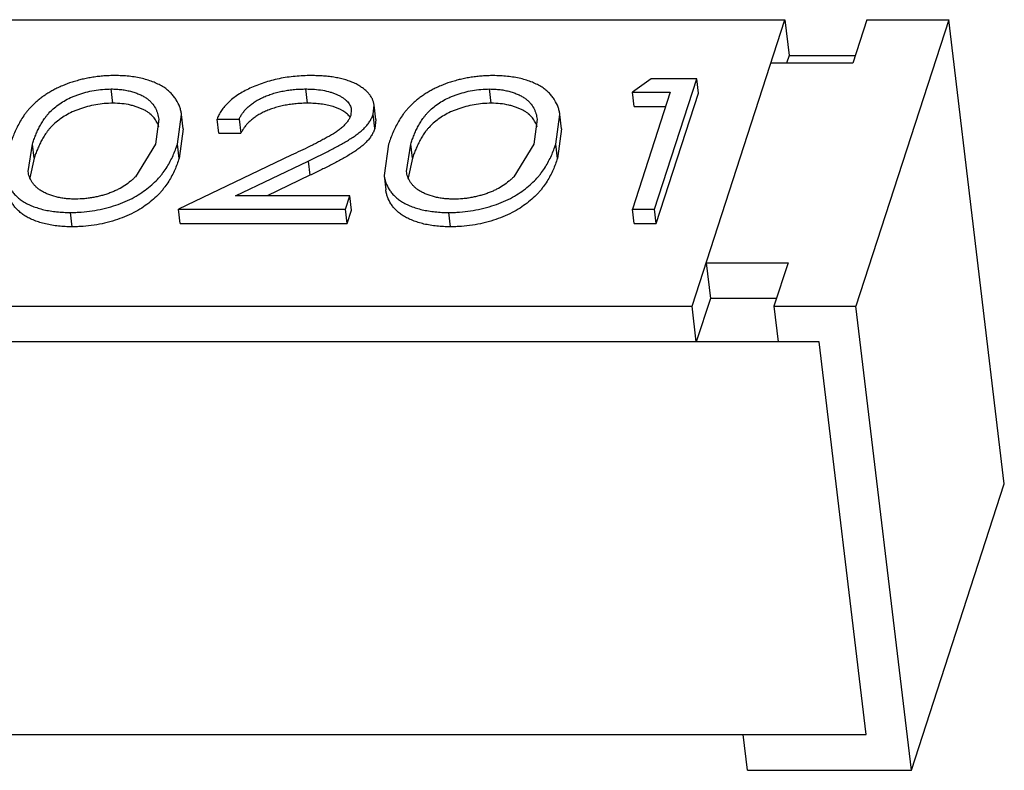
# Model space of a CAD drawing. Header units: millimetres. Extents: x -117 to 182, y -33 to 89.
# Tile 26 of 135: x -102.366 to -101.778, y -1.841 to -1.392. Entities that reach past the tile are written whole.
import ezdxf

# ---------------------------------------------------------------- set-up
doc = ezdxf.new("R2010")
doc.units = ezdxf.units.MM
doc.header["$LTSCALE"] = 1.21
doc.header["$MEASUREMENT"] = 0
doc.layers.get('0').update_dxf_attribs({"linetype": 'CONTINUOUS'})

msp = doc.modelspace()

# ---------------------------------------------------------------- linework, layer by layer
at = {"color": 7, "linetype": 'Continuous'}
for p, q in [((-102.37946, -1.3922), (-101.90885, -1.39222)), ((-101.96436, -1.56361), (-101.90885, -1.39222)), ((-101.90885, -1.39222), (-101.9063, -1.41358)), ((-101.85983, -1.39222), (-101.86824, -1.41819)), ((-101.81081, -1.39222), (-101.86631, -1.56361)), ((-101.85983, -1.39222), (-101.81081, -1.39222)), ((-101.7776, -1.66995), (-101.81081, -1.39222)), ((-101.86824, -1.41819), (-101.91726, -1.41819)), ((-101.9063, -1.41358), (-101.90779, -1.41819)), ((-101.9063, -1.41358), (-101.86675, -1.41358)), ((-101.98876, -1.42767), (-101.99998, -1.43566)), ((-101.96157, -1.42767), (-101.98876, -1.42767)), ((-101.9868, -1.50557), (-101.96157, -1.42767)), ((-101.96055, -1.43622), (-101.96157, -1.42767)), ((-102.31071, -1.44219), (-102.31173, -1.43365)), ((-102.19425, -1.4422), (-102.19527, -1.43365)), ((-102.08445, -1.4422), (-102.08547, -1.43366)), ((-101.97735, -1.43566), (-102, -1.50557)), ((-101.99998, -1.43566), (-101.97735, -1.43566)), ((-101.99896, -1.4442), (-101.99998, -1.43566)), ((-101.98578, -1.51412), (-101.96055, -1.43622)), ((-102.1681, -1.44588), (-102.16848, -1.44945)), ((-102.15508, -1.44882), (-102.15446, -1.44333)), ((-102.15343, -1.45188), (-102.15446, -1.44333)), ((-101.99896, -1.4442), (-101.98012, -1.4442)), ((-102.28323, -1.45172), (-102.28529, -1.46661)), ((-102.2721, -1.46664), (-102.26965, -1.44895)), ((-102.26862, -1.45749), (-102.26965, -1.44895)), ((-102.24838, -1.45163), (-102.23518, -1.45163)), ((-102.24736, -1.46017), (-102.24838, -1.45163)), ((-102.23518, -1.45163), (-102.23416, -1.46018)), ((-102.15406, -1.45737), (-102.15508, -1.44882)), ((-102.15343, -1.45188), (-102.15406, -1.45737)), ((-102.05697, -1.45173), (-102.05903, -1.46662)), ((-102.04584, -1.46665), (-102.04339, -1.44896)), ((-102.04237, -1.4575), (-102.04339, -1.44895)), ((-102.26862, -1.45749), (-102.27108, -1.47519)), ((-102.24736, -1.46017), (-102.23416, -1.46018)), ((-102.04237, -1.4575), (-102.04482, -1.4752)), ((-102.36135, -1.48305), (-102.35882, -1.46661)), ((-102.3578, -1.47515), (-102.35882, -1.46661)), ((-102.28529, -1.46661), (-102.2972, -1.48619)), ((-102.27108, -1.47519), (-102.2721, -1.46664)), ((-102.14577, -1.46665), (-102.14848, -1.48548)), ((-102.13509, -1.48306), (-102.13256, -1.46662)), ((-102.13154, -1.47516), (-102.13256, -1.46662)), ((-102.05903, -1.46662), (-102.07094, -1.4862)), ((-102.04482, -1.4752), (-102.04584, -1.46665)), ((-102.3578, -1.47515), (-102.36037, -1.48673)), ((-102.20403, -1.47332), (-102.2715, -1.50556)), ((-102.23742, -1.49757), (-102.19389, -1.47677)), ((-102.19389, -1.47677), (-102.19287, -1.48532)), ((-102.13154, -1.47516), (-102.13411, -1.48674)), ((-102.19287, -1.48532), (-102.21852, -1.49757)), ((-102.14848, -1.48549), (-102.14745, -1.49403)), ((-102.16899, -1.49758), (-102.23742, -1.49757)), ((-102.17157, -1.50557), (-102.16899, -1.49758)), ((-102.16796, -1.50612), (-102.16899, -1.49758)), ((-102.2715, -1.50556), (-102.17157, -1.50557)), ((-102.27048, -1.51411), (-102.2715, -1.50556)), ((-102.17055, -1.51411), (-102.17157, -1.50557)), ((-102.17055, -1.51411), (-102.16796, -1.50612)), ((-102, -1.50557), (-101.9868, -1.50557)), ((-101.99897, -1.51412), (-102, -1.50557)), ((-101.98578, -1.51412), (-101.9868, -1.50557)), ((-102.33509, -1.5161), (-102.33611, -1.50756)), ((-102.10883, -1.51611), (-102.10985, -1.50757)), ((-102.27048, -1.51411), (-102.17055, -1.51411)), ((-101.99897, -1.51412), (-101.98578, -1.51412)), ((-101.95595, -1.53764), (-101.90692, -1.53764)), ((-101.95595, -1.53764), (-101.95339, -1.559)), ((-101.90692, -1.53764), (-101.91533, -1.56361)), ((-101.95339, -1.559), (-101.9618, -1.58497)), ((-101.91384, -1.559), (-101.95339, -1.559)), ((-102.43497, -1.56359), (-101.96436, -1.56361)), ((-101.9618, -1.58497), (-101.96436, -1.56361)), ((-101.91533, -1.56361), (-101.86631, -1.56361)), ((-101.91533, -1.56361), (-101.91278, -1.58497)), ((-101.8331, -1.84134), (-101.86631, -1.56361)), ((-101.88827, -1.58497), (-102.50595, -1.58495)), ((-101.86017, -1.81998), (-101.88827, -1.58497)), ((-101.8331, -1.84134), (-101.7776, -1.66995)), ((-102.47785, -1.81995), (-101.86017, -1.81998)), ((-101.93115, -1.84134), (-101.9337, -1.81997)), ((-101.93115, -1.84134), (-101.8331, -1.84134))]:
    msp.add_line(p, q, dxfattribs=at)
msp.add_arc((-102.17774, -1.45768), 0.01148, 39.90326, 41.02226, dxfattribs=at)
for points, knots in [([(-102.30959, -1.42566), (-102.31066, -1.42567), (-102.31283, -1.42569), (-102.31609, -1.42587), (-102.31936, -1.42617), (-102.32261, -1.42662), (-102.32583, -1.42717), (-102.329, -1.42786), (-102.33209, -1.42867), (-102.33608, -1.42986), (-102.33991, -1.43126), (-102.34353, -1.43287), (-102.34607, -1.43416), (-102.34847, -1.43551), (-102.35072, -1.43694), (-102.35285, -1.43839), (-102.35483, -1.43991), (-102.35668, -1.44146), (-102.35839, -1.44304), (-102.35997, -1.44466), (-102.36141, -1.4463), (-102.36273, -1.44796), (-102.36435, -1.45015), (-102.36609, -1.45296), (-102.36792, -1.45637), (-102.36951, -1.45978), (-102.37087, -1.46319), (-102.37164, -1.4655), (-102.37203, -1.46664)], [0, 0, 0, 0, 0.040189, 0.08073, 0.121483, 0.162246, 0.202878, 0.243156, 0.282922, 0.322109, 0.398032, 0.434481, 0.469738, 0.503906, 0.536925, 0.569002, 0.599953, 0.629854, 0.6588, 0.686766, 0.71382, 0.740133, 0.765796, 0.815192, 0.862993, 0.909602, 0.955186, 1, 1, 1, 1]), ([(-102.26965, -1.44895), (-102.26974, -1.44819), (-102.26994, -1.44706), (-102.27033, -1.44559), (-102.27103, -1.44334), (-102.27212, -1.4412), (-102.27343, -1.43917), (-102.27418, -1.43816), (-102.27501, -1.43717), (-102.27591, -1.4362), (-102.27689, -1.43525), (-102.27833, -1.43402), (-102.28035, -1.43255), (-102.28308, -1.43098), (-102.28727, -1.42908), (-102.29195, -1.42761), (-102.29698, -1.42661), (-102.30104, -1.42604), (-102.30527, -1.42571), (-102.30814, -1.42567), (-102.30959, -1.42566)], [0, 0, 0, 0, 0.045077, 0.067758, 0.090577, 0.184398, 0.208732, 0.233643, 0.259159, 0.285241, 0.312059, 0.339781, 0.397789, 0.459791, 0.526122, 0.670751, 0.748865, 0.83006, 0.914004, 1, 1, 1, 1]), ([(-102.19201, -1.42566), (-102.19361, -1.42568), (-102.19683, -1.42572), (-102.20167, -1.42606), (-102.20649, -1.42665), (-102.21126, -1.42747), (-102.2159, -1.42858), (-102.22039, -1.4299), (-102.22466, -1.43144), (-102.22991, -1.43372), (-102.23474, -1.4363), (-102.23895, -1.43933), (-102.24163, -1.44164), (-102.24393, -1.44403), (-102.24578, -1.44652), (-102.2473, -1.44903), (-102.24803, -1.45078), (-102.24838, -1.45163)], [0, 0, 0, 0, 0.073513, 0.147752, 0.222251, 0.296441, 0.369618, 0.441294, 0.510895, 0.577972, 0.703652, 0.761316, 0.815443, 0.86603, 0.913238, 0.957731, 1, 1, 1, 1]), ([(-102.15446, -1.44333), (-102.15461, -1.44205), (-102.15514, -1.4401), (-102.15655, -1.43779), (-102.15791, -1.43611), (-102.15952, -1.43449), (-102.16142, -1.43301), (-102.16354, -1.43158), (-102.16593, -1.4303), (-102.16858, -1.42919), (-102.17145, -1.42819), (-102.17453, -1.42736), (-102.1778, -1.42671), (-102.18121, -1.42624), (-102.18474, -1.42589), (-102.18835, -1.42571), (-102.19078, -1.42568), (-102.19201, -1.42566)], [0, 0, 0, 0, 0.086581, 0.132393, 0.180505, 0.231229, 0.285065, 0.341865, 0.402288, 0.46675, 0.534517, 0.605712, 0.68034, 0.757633, 0.836921, 0.917872, 1, 1, 1, 1]), ([(-102.08333, -1.42567), (-102.08441, -1.42568), (-102.08658, -1.42569), (-102.08984, -1.42588), (-102.0931, -1.42618), (-102.09635, -1.42663), (-102.09957, -1.42718), (-102.10274, -1.42787), (-102.10584, -1.42868), (-102.10983, -1.42986), (-102.11365, -1.43126), (-102.11728, -1.43288), (-102.11981, -1.43417), (-102.12221, -1.43552), (-102.12446, -1.43695), (-102.12659, -1.4384), (-102.12858, -1.43992), (-102.13042, -1.44147), (-102.13214, -1.44305), (-102.13371, -1.44467), (-102.13515, -1.44631), (-102.13648, -1.44797), (-102.13809, -1.45016), (-102.13983, -1.45297), (-102.14166, -1.45638), (-102.14325, -1.45978), (-102.14462, -1.4632), (-102.14539, -1.46551), (-102.14577, -1.46665)], [0, 0, 0, 0, 0.040189, 0.08073, 0.121483, 0.162246, 0.202878, 0.243156, 0.282922, 0.322109, 0.398032, 0.434481, 0.469738, 0.503906, 0.536925, 0.569002, 0.599953, 0.629854, 0.6588, 0.686766, 0.71382, 0.740133, 0.765796, 0.815192, 0.862993, 0.909602, 0.955186, 1, 1, 1, 1]), ([(-102.04339, -1.44896), (-102.04348, -1.4482), (-102.04368, -1.44707), (-102.04407, -1.4456), (-102.04478, -1.44335), (-102.04587, -1.44121), (-102.04717, -1.43918), (-102.04793, -1.43817), (-102.04876, -1.43718), (-102.04965, -1.43621), (-102.05063, -1.43526), (-102.05208, -1.43403), (-102.05409, -1.43256), (-102.05682, -1.43099), (-102.06102, -1.42909), (-102.06569, -1.42762), (-102.07072, -1.42662), (-102.07479, -1.42605), (-102.07901, -1.42572), (-102.08188, -1.42568), (-102.08333, -1.42567)], [0, 0, 0, 0, 0.045077, 0.067758, 0.090577, 0.184398, 0.208732, 0.233643, 0.259159, 0.285241, 0.312059, 0.339781, 0.397789, 0.459791, 0.526122, 0.670751, 0.748865, 0.83006, 0.914004, 1, 1, 1, 1]), ([(-102.35882, -1.46661), (-102.35852, -1.46571), (-102.35794, -1.46391), (-102.35687, -1.46124), (-102.35571, -1.45856), (-102.3546, -1.45635), (-102.35363, -1.45459), (-102.35259, -1.45279), (-102.35136, -1.45105), (-102.35003, -1.44932), (-102.34852, -1.44757), (-102.34632, -1.44546), (-102.34332, -1.44304), (-102.33985, -1.4408), (-102.33664, -1.43912), (-102.33384, -1.43791), (-102.33082, -1.4368), (-102.32686, -1.4356), (-102.32193, -1.43447), (-102.31685, -1.43379), (-102.31343, -1.43369), (-102.31173, -1.43365)], [0, 0, 0, 0, 0.045455, 0.091658, 0.138586, 0.186532, 0.210922, 0.235661, 0.286968, 0.313484, 0.340846, 0.398664, 0.460461, 0.526818, 0.597852, 0.635194, 0.673738, 0.753185, 0.834869, 0.917744, 1, 1, 1, 1]), ([(-102.31173, -1.43365), (-102.31065, -1.43368), (-102.30852, -1.43374), (-102.30539, -1.43399), (-102.3024, -1.43448), (-102.29959, -1.43516), (-102.29697, -1.43599), (-102.29455, -1.43693), (-102.29235, -1.43801), (-102.29042, -1.43925), (-102.28875, -1.44058), (-102.28695, -1.44247), (-102.28554, -1.44455), (-102.2845, -1.44672), (-102.28392, -1.44836), (-102.2835, -1.45003), (-102.28329, -1.45115), (-102.28323, -1.45172)], [0, 0, 0, 0, 0.087152, 0.172246, 0.253893, 0.331428, 0.405358, 0.475649, 0.541627, 0.602917, 0.660181, 0.713757, 0.813601, 0.861297, 0.907974, 0.954111, 1, 1, 1, 1]), ([(-102.23518, -1.45163), (-102.23488, -1.45104), (-102.23427, -1.44982), (-102.23312, -1.44807), (-102.23176, -1.44634), (-102.23015, -1.44465), (-102.22826, -1.44304), (-102.22612, -1.44149), (-102.22373, -1.44003), (-102.22109, -1.43871), (-102.21824, -1.43753), (-102.21522, -1.43646), (-102.21206, -1.43556), (-102.20878, -1.43485), (-102.20542, -1.4343), (-102.20204, -1.43391), (-102.19865, -1.4337), (-102.1964, -1.43367), (-102.19527, -1.43365)], [0, 0, 0, 0, 0.043319, 0.088625, 0.136267, 0.186698, 0.240621, 0.29795, 0.358657, 0.422948, 0.490243, 0.55987, 0.631558, 0.704763, 0.778745, 0.852927, 0.926787, 1, 1, 1, 1]), ([(-102.19527, -1.43365), (-102.19441, -1.43367), (-102.19269, -1.43369), (-102.18934, -1.43387), (-102.18532, -1.43434), (-102.1815, -1.4352), (-102.1787, -1.43612), (-102.1768, -1.4369), (-102.17505, -1.43777), (-102.17345, -1.43871), (-102.17202, -1.43973), (-102.17078, -1.44083), (-102.16973, -1.44199), (-102.1689, -1.44322), (-102.16834, -1.44452), (-102.16816, -1.44543), (-102.1681, -1.44588)], [0, 0, 0, 0, 0.081217, 0.161277, 0.315972, 0.460632, 0.528431, 0.592771, 0.653951, 0.712114, 0.767031, 0.818726, 0.867599, 0.913653, 0.957406, 1, 1, 1, 1]), ([(-102.13256, -1.46662), (-102.13227, -1.46572), (-102.13168, -1.46392), (-102.13062, -1.46125), (-102.12946, -1.45857), (-102.12834, -1.45636), (-102.12738, -1.4546), (-102.12633, -1.4528), (-102.12511, -1.45106), (-102.12378, -1.44933), (-102.12226, -1.44758), (-102.12006, -1.44547), (-102.11706, -1.44305), (-102.11359, -1.44081), (-102.11038, -1.43913), (-102.10759, -1.43792), (-102.10457, -1.43681), (-102.10061, -1.43561), (-102.09568, -1.43448), (-102.0906, -1.4338), (-102.08718, -1.4337), (-102.08547, -1.43366)], [0, 0, 0, 0, 0.045455, 0.091658, 0.138586, 0.186532, 0.210922, 0.235661, 0.286968, 0.313484, 0.340846, 0.398664, 0.460461, 0.526818, 0.597852, 0.635194, 0.673738, 0.753185, 0.834869, 0.917744, 1, 1, 1, 1]), ([(-102.08547, -1.43366), (-102.0844, -1.43369), (-102.08226, -1.43375), (-102.07913, -1.434), (-102.07614, -1.43448), (-102.07334, -1.43517), (-102.07072, -1.436), (-102.06829, -1.43694), (-102.06609, -1.43802), (-102.06417, -1.43926), (-102.0625, -1.44059), (-102.06069, -1.44248), (-102.05928, -1.44456), (-102.05824, -1.44673), (-102.05766, -1.44837), (-102.05725, -1.45004), (-102.05704, -1.45116), (-102.05697, -1.45173)], [0, 0, 0, 0, 0.087152, 0.172246, 0.253893, 0.331428, 0.405358, 0.475649, 0.541627, 0.602917, 0.660181, 0.713757, 0.813601, 0.861297, 0.907974, 0.954111, 1, 1, 1, 1]), ([(-102.31071, -1.44219), (-102.31241, -1.44224), (-102.31583, -1.44234), (-102.32091, -1.44301), (-102.32584, -1.44414), (-102.3298, -1.44534), (-102.33282, -1.44645), (-102.33561, -1.44766), (-102.33883, -1.44934), (-102.34229, -1.45159), (-102.3453, -1.45401), (-102.3475, -1.45612), (-102.34901, -1.45787), (-102.35034, -1.45959), (-102.35156, -1.46134), (-102.35261, -1.46313), (-102.35358, -1.4649), (-102.35469, -1.4671), (-102.35585, -1.46978), (-102.35691, -1.47245), (-102.3575, -1.47426), (-102.3578, -1.47515)], [0, 0, 0, 0, 0.082256, 0.165131, 0.246815, 0.326262, 0.364806, 0.402148, 0.473182, 0.539539, 0.601336, 0.659154, 0.686516, 0.713032, 0.764339, 0.789078, 0.813468, 0.861414, 0.908342, 0.954545, 1, 1, 1, 1]), ([(-102.28313, -1.45628), (-102.28345, -1.45533), (-102.2843, -1.45346), (-102.28607, -1.4508), (-102.28807, -1.44879), (-102.29003, -1.44737), (-102.29173, -1.44634), (-102.29362, -1.44544), (-102.29568, -1.44463), (-102.29788, -1.44392), (-102.30106, -1.44306), (-102.30535, -1.44235), (-102.30889, -1.44225), (-102.31071, -1.44219)], [0, 0, 0, 0, 0.090604, 0.18584, 0.289225, 0.345655, 0.405347, 0.469001, 0.536107, 0.606209, 0.679137, 0.834658, 1, 1, 1, 1]), ([(-102.19425, -1.4422), (-102.19537, -1.44221), (-102.19763, -1.44224), (-102.20102, -1.44246), (-102.2044, -1.44285), (-102.20775, -1.44339), (-102.21104, -1.44411), (-102.2142, -1.44501), (-102.21722, -1.44607), (-102.22007, -1.44726), (-102.22271, -1.44858), (-102.2251, -1.45004), (-102.22724, -1.45158), (-102.22913, -1.45319), (-102.23073, -1.45489), (-102.23209, -1.45662), (-102.23325, -1.45837), (-102.23386, -1.45958), (-102.23416, -1.46018)], [0, 0, 0, 0, 0.073213, 0.147073, 0.221255, 0.295237, 0.368442, 0.44013, 0.509757, 0.577052, 0.641343, 0.70205, 0.759379, 0.813302, 0.863733, 0.911375, 0.956681, 1, 1, 1, 1]), ([(-102.16908, -1.45014), (-102.16964, -1.4495), (-102.17094, -1.44826), (-102.17419, -1.44608), (-102.17813, -1.44439), (-102.18256, -1.44325), (-102.18629, -1.44263), (-102.19021, -1.44227), (-102.19289, -1.44222), (-102.19425, -1.4422)], [0, 0, 0, 0, 0.094232, 0.197707, 0.432095, 0.56376, 0.703504, 0.84962, 1, 1, 1, 1]), ([(-102.08445, -1.4422), (-102.08616, -1.44225), (-102.08958, -1.44235), (-102.09465, -1.44302), (-102.09958, -1.44415), (-102.10354, -1.44535), (-102.10656, -1.44646), (-102.10936, -1.44767), (-102.11257, -1.44935), (-102.11604, -1.4516), (-102.11904, -1.45402), (-102.12124, -1.45613), (-102.12276, -1.45788), (-102.12409, -1.4596), (-102.12531, -1.46135), (-102.12635, -1.46314), (-102.12732, -1.46491), (-102.12843, -1.46711), (-102.1296, -1.46979), (-102.13066, -1.47246), (-102.13125, -1.47427), (-102.13154, -1.47516)], [0, 0, 0, 0, 0.082256, 0.165131, 0.246815, 0.326262, 0.364806, 0.402148, 0.473182, 0.539539, 0.601336, 0.659154, 0.686516, 0.713032, 0.764339, 0.789078, 0.813468, 0.861414, 0.908342, 0.954545, 1, 1, 1, 1]), ([(-102.05687, -1.45629), (-102.05719, -1.45534), (-102.05804, -1.45346), (-102.05982, -1.4508), (-102.06181, -1.4488), (-102.06378, -1.44738), (-102.06547, -1.44635), (-102.06737, -1.44545), (-102.06943, -1.44464), (-102.07163, -1.44393), (-102.0748, -1.44307), (-102.0791, -1.44236), (-102.08263, -1.44225), (-102.08445, -1.4422)], [0, 0, 0, 0, 0.090604, 0.18584, 0.289225, 0.345655, 0.405347, 0.469001, 0.536107, 0.606209, 0.679137, 0.834658, 1, 1, 1, 1]), ([(-102.16848, -1.44945), (-102.16872, -1.45005), (-102.16909, -1.45097), (-102.16971, -1.45216), (-102.1705, -1.45337), (-102.1717, -1.45484), (-102.17342, -1.45653), (-102.1754, -1.45815), (-102.1784, -1.46024), (-102.18167, -1.46215), (-102.18507, -1.46398), (-102.18768, -1.46538), (-102.19035, -1.46673), (-102.19395, -1.46852), (-102.19851, -1.47073), (-102.20218, -1.47246), (-102.20403, -1.47332)], [0, 0, 0, 0, 0.044688, 0.06783, 0.091975, 0.143268, 0.198253, 0.256789, 0.318681, 0.449095, 0.516336, 0.584033, 0.652506, 0.721413, 0.86019, 1, 1, 1, 1]), ([(-102.19389, -1.47677), (-102.1918, -1.47577), (-102.18764, -1.47378), (-102.1815, -1.47071), (-102.1765, -1.46805), (-102.1726, -1.46588), (-102.16979, -1.46422), (-102.16709, -1.46251), (-102.16455, -1.46075), (-102.16224, -1.45891), (-102.16021, -1.45699), (-102.15847, -1.45501), (-102.15723, -1.45331), (-102.15642, -1.45193), (-102.15576, -1.45056), (-102.15535, -1.44951), (-102.15508, -1.44882)], [0, 0, 0, 0, 0.142132, 0.282784, 0.421165, 0.489292, 0.556181, 0.621606, 0.685028, 0.745467, 0.802488, 0.856294, 0.90706, 0.931174, 0.954505, 1, 1, 1, 1]), ([(-102.15406, -1.45737), (-102.15433, -1.45806), (-102.15474, -1.45911), (-102.1554, -1.46047), (-102.15621, -1.46186), (-102.15745, -1.46355), (-102.15919, -1.46553), (-102.16122, -1.46746), (-102.16353, -1.4693), (-102.16607, -1.47105), (-102.16877, -1.47276), (-102.17158, -1.47443), (-102.17548, -1.4766), (-102.18048, -1.47925), (-102.18662, -1.48232), (-102.19078, -1.48432), (-102.19287, -1.48532)], [0, 0, 0, 0, 0.045495, 0.068826, 0.09294, 0.143706, 0.197512, 0.254533, 0.314972, 0.378394, 0.443819, 0.510708, 0.578835, 0.717216, 0.857868, 1, 1, 1, 1]), ([(-102.33611, -1.50756), (-102.33502, -1.50755), (-102.33284, -1.50753), (-102.32846, -1.50727), (-102.32089, -1.50644), (-102.31059, -1.50405), (-102.3011, -1.50026), (-102.29455, -1.49647), (-102.29033, -1.49349), (-102.28659, -1.49038), (-102.28383, -1.48765), (-102.28194, -1.48539), (-102.28022, -1.48319), (-102.2783, -1.48041), (-102.27638, -1.47697), (-102.27469, -1.47355), (-102.2733, -1.4701), (-102.27249, -1.46779), (-102.2721, -1.46664)], [0, 0, 0, 0, 0.039892, 0.080153, 0.161064, 0.319799, 0.467018, 0.534334, 0.597451, 0.656969, 0.71287, 0.739389, 0.765308, 0.815404, 0.863362, 0.909991, 0.955368, 1, 1, 1, 1]), ([(-102.10985, -1.50757), (-102.10877, -1.50756), (-102.10658, -1.50754), (-102.10221, -1.50728), (-102.09463, -1.50645), (-102.08433, -1.50406), (-102.07485, -1.50027), (-102.0683, -1.49648), (-102.06407, -1.4935), (-102.06033, -1.49038), (-102.05758, -1.48766), (-102.05569, -1.4854), (-102.05397, -1.4832), (-102.05204, -1.48042), (-102.05012, -1.47698), (-102.04843, -1.47356), (-102.04704, -1.47011), (-102.04624, -1.4678), (-102.04584, -1.46665)], [0, 0, 0, 0, 0.039892, 0.080153, 0.161064, 0.319799, 0.467018, 0.534334, 0.597451, 0.656969, 0.71287, 0.739389, 0.765308, 0.815404, 0.863362, 0.909991, 0.955368, 1, 1, 1, 1]), ([(-102.27108, -1.47519), (-102.27147, -1.47633), (-102.27228, -1.47865), (-102.27367, -1.4821), (-102.27536, -1.48552), (-102.27728, -1.48896), (-102.2792, -1.49174), (-102.28092, -1.49394), (-102.28281, -1.4962), (-102.28557, -1.49892), (-102.2893, -1.50203), (-102.29353, -1.50502), (-102.30008, -1.50881), (-102.30957, -1.5126), (-102.31986, -1.51499), (-102.32744, -1.51581), (-102.33182, -1.51608), (-102.334, -1.51609), (-102.33509, -1.5161)], [0, 0, 0, 0, 0.044632, 0.090009, 0.136638, 0.184596, 0.234692, 0.260611, 0.28713, 0.343031, 0.402549, 0.465666, 0.532982, 0.680201, 0.838936, 0.919847, 0.960108, 1, 1, 1, 1]), ([(-102.04482, -1.4752), (-102.04522, -1.47634), (-102.04602, -1.47866), (-102.04741, -1.48211), (-102.0491, -1.48553), (-102.05102, -1.48897), (-102.05295, -1.49175), (-102.05467, -1.49394), (-102.05656, -1.49621), (-102.05931, -1.49893), (-102.06305, -1.50204), (-102.06728, -1.50503), (-102.07382, -1.50882), (-102.08331, -1.5126), (-102.09361, -1.515), (-102.10119, -1.51582), (-102.10556, -1.51609), (-102.10775, -1.5161), (-102.10883, -1.51611)], [0, 0, 0, 0, 0.044632, 0.090009, 0.136638, 0.184596, 0.234692, 0.260611, 0.28713, 0.343031, 0.402549, 0.465666, 0.532982, 0.680201, 0.838936, 0.919847, 0.960108, 1, 1, 1, 1]), ([(-102.33308, -1.49957), (-102.3341, -1.49954), (-102.33612, -1.49949), (-102.33909, -1.49926), (-102.34193, -1.49882), (-102.34545, -1.49805), (-102.34873, -1.497), (-102.35169, -1.49566), (-102.35365, -1.49458), (-102.35537, -1.49336), (-102.35686, -1.49207), (-102.35813, -1.49069), (-102.35914, -1.48923), (-102.35997, -1.48774), (-102.36085, -1.48572), (-102.36122, -1.48412), (-102.36135, -1.48305)], [0, 0, 0, 0, 0.085706, 0.169397, 0.250053, 0.327397, 0.471451, 0.5379, 0.600632, 0.659119, 0.714217, 0.766208, 0.81551, 0.863161, 0.909579, 1, 1, 1, 1]), ([(-102.10682, -1.49958), (-102.10784, -1.49955), (-102.10986, -1.4995), (-102.11283, -1.49927), (-102.11568, -1.49883), (-102.11919, -1.49806), (-102.12247, -1.49701), (-102.12543, -1.49566), (-102.1274, -1.49459), (-102.12911, -1.49337), (-102.1306, -1.49208), (-102.13187, -1.4907), (-102.13288, -1.48924), (-102.13372, -1.48775), (-102.1346, -1.48573), (-102.13496, -1.48413), (-102.13509, -1.48306)], [0, 0, 0, 0, 0.085706, 0.169397, 0.250053, 0.327397, 0.471451, 0.5379, 0.600632, 0.659119, 0.714217, 0.766208, 0.81551, 0.863161, 0.909579, 1, 1, 1, 1]), ([(-102.37473, -1.48547), (-102.37465, -1.4862), (-102.37438, -1.48764), (-102.37354, -1.4905), (-102.37215, -1.49325), (-102.3703, -1.49582), (-102.36858, -1.49767), (-102.36659, -1.49946), (-102.36427, -1.5011), (-102.36161, -1.50257), (-102.35864, -1.50387), (-102.3554, -1.50499), (-102.35191, -1.50596), (-102.34819, -1.50666), (-102.34429, -1.50719), (-102.34024, -1.50751), (-102.3375, -1.50755), (-102.33611, -1.50756)], [0, 0, 0, 0, 0.04488, 0.090188, 0.183779, 0.233124, 0.284919, 0.339452, 0.397607, 0.460134, 0.52677, 0.597394, 0.671581, 0.749738, 0.830771, 0.914378, 1, 1, 1, 1]), ([(-102.2972, -1.48619), (-102.29766, -1.48664), (-102.29859, -1.48756), (-102.30064, -1.48935), (-102.30354, -1.49149), (-102.30678, -1.49336), (-102.30964, -1.49474), (-102.31195, -1.49569), (-102.31438, -1.49655), (-102.3169, -1.49733), (-102.31951, -1.498), (-102.32217, -1.49855), (-102.32488, -1.49901), (-102.32851, -1.49946), (-102.33126, -1.49953), (-102.33308, -1.49957)], [0, 0, 0, 0, 0.049188, 0.099929, 0.207526, 0.324075, 0.385617, 0.449528, 0.515294, 0.582551, 0.651028, 0.720472, 0.79058, 0.860786, 1, 1, 1, 1]), ([(-102.14848, -1.48548), (-102.14839, -1.48621), (-102.14813, -1.48765), (-102.14728, -1.49051), (-102.14589, -1.49326), (-102.14404, -1.49583), (-102.14233, -1.49768), (-102.14034, -1.49947), (-102.13802, -1.50111), (-102.13535, -1.50257), (-102.13238, -1.50388), (-102.12914, -1.505), (-102.12565, -1.50597), (-102.12193, -1.50667), (-102.11803, -1.5072), (-102.11398, -1.50752), (-102.11124, -1.50755), (-102.10985, -1.50757)], [0, 0, 0, 0, 0.04488, 0.090188, 0.183779, 0.233124, 0.284919, 0.339452, 0.397607, 0.460134, 0.52677, 0.597394, 0.671581, 0.749738, 0.830771, 0.914378, 1, 1, 1, 1]), ([(-102.07094, -1.4862), (-102.0714, -1.48665), (-102.07234, -1.48757), (-102.07438, -1.48936), (-102.07728, -1.4915), (-102.08053, -1.49337), (-102.08338, -1.49475), (-102.0857, -1.4957), (-102.08813, -1.49656), (-102.09065, -1.49734), (-102.09325, -1.498), (-102.09592, -1.49856), (-102.09862, -1.49902), (-102.10226, -1.49947), (-102.105, -1.49954), (-102.10682, -1.49958)], [0, 0, 0, 0, 0.049188, 0.099929, 0.207526, 0.324075, 0.385617, 0.449528, 0.515294, 0.582551, 0.651028, 0.720472, 0.79058, 0.860786, 1, 1, 1, 1]), ([(-102.33509, -1.5161), (-102.33647, -1.51609), (-102.33922, -1.51606), (-102.34327, -1.51574), (-102.34717, -1.51521), (-102.35089, -1.51451), (-102.35437, -1.51354), (-102.35762, -1.51242), (-102.36058, -1.51111), (-102.36325, -1.50965), (-102.36557, -1.508), (-102.36756, -1.50622), (-102.36928, -1.50436), (-102.37113, -1.5018), (-102.37252, -1.49905), (-102.37336, -1.49618), (-102.37362, -1.49474), (-102.37371, -1.49402)], [0, 0, 0, 0, 0.085622, 0.169229, 0.250262, 0.328419, 0.402606, 0.47323, 0.539866, 0.602393, 0.660548, 0.715081, 0.766876, 0.816221, 0.909812, 0.95512, 1, 1, 1, 1]), ([(-102.10883, -1.51611), (-102.11022, -1.5161), (-102.11296, -1.51607), (-102.11701, -1.51575), (-102.12091, -1.51522), (-102.12463, -1.51452), (-102.12812, -1.51355), (-102.13136, -1.51243), (-102.13433, -1.51112), (-102.13699, -1.50966), (-102.13932, -1.50801), (-102.14131, -1.50623), (-102.14302, -1.50437), (-102.14487, -1.50181), (-102.14626, -1.49906), (-102.1471, -1.49619), (-102.14737, -1.49475), (-102.14745, -1.49403)], [0, 0, 0, 0, 0.085622, 0.169229, 0.250262, 0.328419, 0.402606, 0.47323, 0.539866, 0.602393, 0.660548, 0.715081, 0.766876, 0.816221, 0.909812, 0.95512, 1, 1, 1, 1])]:
    msp.add_open_spline(points, degree=3, knots=knots, dxfattribs=at)

doc.saveas('drawing.dxf')
